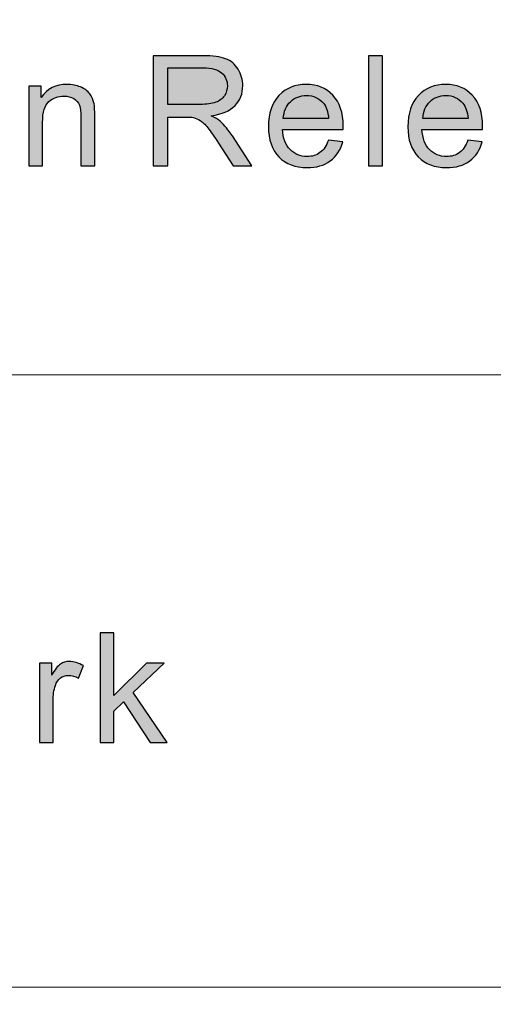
# Model space of a CAD drawing. Header units: millimetres. Extents: x -296 to 295, y -209 to 209.
# Tile 102 of 140: x 99.41 to 107.02, y -197.34 to -181.54. Entities that reach past the tile are written whole.
import ezdxf

# ---------------------------------------------------------------- set-up
doc = ezdxf.new("R2010")
doc.units = ezdxf.units.MM
doc.header["$MEASUREMENT"] = 0
doc.layers.add('layer 1', color=7, linetype='Continuous')

msp = doc.modelspace()

# ---------------------------------------------------------------- hatches: boundary and pattern name
at = {"layer": 'layer 1'}
h = msp.add_hatch(color=250, dxfattribs=at)
edge = h.paths.add_edge_path()
edge.add_spline(control_points=[(101.5543, -183.8883), (101.5543, -183.8883), (101.5543, -182.1202), (101.5543, -182.1202), (101.5543, -182.1202), (102.3531, -182.1202), (102.3531, -182.1202), (102.5137, -182.1202), (102.6358, -182.1363), (102.7193, -182.168), (102.8028, -182.1996), (102.8695, -182.2556), (102.9194, -182.3359), (102.9694, -182.4161), (102.9941, -182.505), (102.9941, -182.6022), (102.9941, -182.7277), (102.9525, -182.8335), (102.87, -182.9195), (102.7873, -183.0055), (102.6598, -183.0598), (102.4869, -183.0833), (102.5502, -183.1129), (102.5981, -183.1425), (102.6308, -183.1714), (102.7005, -183.2339), (102.7663, -183.3125), (102.828, -183.4068), (102.828, -183.4068), (103.1397, -183.8883), (103.1397, -183.8883), (103.1397, -183.8883), (102.8418, -183.8883), (102.8418, -183.8883), (102.8418, -183.8883), (102.6035, -183.5204), (102.6035, -183.5204), (102.5343, -183.4138), (102.4768, -183.3327), (102.432, -183.2763), (102.3866, -183.2199), (102.3463, -183.1808), (102.3106, -183.1582), (102.2755, -183.136), (102.239, -183.1203), (102.202, -183.1113), (102.1752, -183.1059), (102.1311, -183.103), (102.0695, -183.103), (102.0695, -183.103), (101.7934, -183.103), (101.7934, -183.103), (101.7934, -183.103), (101.7934, -183.8883), (101.7934, -183.8883), (101.7934, -183.8883), (101.5543, -183.8883), (101.5543, -183.8883)], knot_values=[0, 0, 0, 0, 0.0526316, 0.0526316, 0.0526316, 0.1052632, 0.1052632, 0.1052632, 0.1578947, 0.1578947, 0.1578947, 0.2105263, 0.2105263, 0.2105263, 0.2631579, 0.2631579, 0.2631579, 0.3157895, 0.3157895, 0.3157895, 0.3684211, 0.3684211, 0.3684211, 0.4210526, 0.4210526, 0.4210526, 0.4736842, 0.4736842, 0.4736842, 0.5263158, 0.5263158, 0.5263158, 0.5789474, 0.5789474, 0.5789474, 0.6315789, 0.6315789, 0.6315789, 0.6842105, 0.6842105, 0.6842105, 0.7368421, 0.7368421, 0.7368421, 0.7894737, 0.7894737, 0.7894737, 0.8421053, 0.8421053, 0.8421053, 0.8947368, 0.8947368, 0.8947368, 0.9473684, 0.9473684, 0.9473684, 1, 1, 1, 1], degree=3, periodic=1)
h = msp.add_hatch(color=250, dxfattribs=at)
edge = h.paths.add_edge_path()
edge.add_spline(control_points=[(105.014, -183.8883), (105.014, -183.8883), (105.014, -182.1202), (105.014, -182.1202), (105.014, -182.1202), (105.2355, -182.1202), (105.2355, -182.1202), (105.2355, -182.1202), (105.2355, -183.8883), (105.2355, -183.8883), (105.2355, -183.8883), (105.014, -183.8883), (105.014, -183.8883)], knot_values=[0, 0, 0, 0, 0.25, 0.25, 0.25, 0.5, 0.5, 0.5, 0.75, 0.75, 0.75, 1, 1, 1, 1], degree=3, periodic=1)
h = msp.add_hatch(color=250, dxfattribs=at)
edge = h.paths.add_edge_path()
edge.add_spline(control_points=[(101.7934, -182.9005), (101.7934, -182.9005), (102.3052, -182.9005), (102.3052, -182.9005), (102.4143, -182.9005), (102.499, -182.8894), (102.5603, -182.8672), (102.6216, -182.8454), (102.6681, -182.81), (102.6996, -182.761), (102.7314, -182.7125), (102.7474, -182.6598), (102.7474, -182.6026), (102.7474, -182.519), (102.7168, -182.4499), (102.6551, -182.396), (102.5934, -182.342), (102.4961, -182.3153), (102.3631, -182.3153), (102.3631, -182.3153), (101.7934, -182.3153), (101.7934, -182.3153), (101.7934, -182.3153), (101.7934, -182.9005), (101.7934, -182.9005)], knot_values=[0, 0, 0, 0, 0.125, 0.125, 0.125, 0.25, 0.25, 0.25, 0.375, 0.375, 0.375, 0.5, 0.5, 0.5, 0.625, 0.625, 0.625, 0.75, 0.75, 0.75, 0.875, 0.875, 0.875, 1, 1, 1, 1], degree=3, periodic=1)
h = msp.add_hatch(color=250, dxfattribs=at)
edge = h.paths.add_edge_path()
edge.add_spline(control_points=[(99.5577, -183.8883), (99.5577, -183.8883), (99.5577, -182.6067), (99.5577, -182.6067), (99.5577, -182.6067), (99.7566, -182.6067), (99.7566, -182.6067), (99.7566, -182.6067), (99.7566, -182.7886), (99.7566, -182.7886), (99.8522, -182.6491), (99.9907, -182.5795), (100.1715, -182.5795), (100.2504, -182.5795), (100.3226, -182.5935), (100.3884, -182.6211), (100.4543, -182.6487), (100.5038, -182.6853), (100.5365, -182.7302), (100.5693, -182.775), (100.5923, -182.8285), (100.6054, -182.8903), (100.6133, -182.9306), (100.6175, -183.001), (100.6175, -183.1014), (100.6175, -183.1014), (100.6175, -183.8883), (100.6175, -183.8883), (100.6175, -183.8883), (100.396, -183.8883), (100.396, -183.8883), (100.396, -183.8883), (100.396, -183.1096), (100.396, -183.1096), (100.396, -183.0211), (100.3876, -182.9549), (100.3704, -182.9112), (100.3532, -182.8676), (100.3226, -182.8326), (100.2789, -182.8063), (100.2353, -182.7804), (100.1836, -182.7672), (100.1249, -182.7672), (100.0309, -182.7672), (99.95, -182.7964), (99.8816, -182.8553), (99.8132, -182.9137), (99.7793, -183.0252), (99.7793, -183.189), (99.7793, -183.189), (99.7793, -183.8883), (99.7793, -183.8883), (99.7793, -183.8883), (99.5577, -183.8883), (99.5577, -183.8883)], knot_values=[0, 0, 0, 0, 0.0555556, 0.0555556, 0.0555556, 0.1111111, 0.1111111, 0.1111111, 0.1666667, 0.1666667, 0.1666667, 0.2222222, 0.2222222, 0.2222222, 0.2777778, 0.2777778, 0.2777778, 0.3333333, 0.3333333, 0.3333333, 0.3888889, 0.3888889, 0.3888889, 0.4444444, 0.4444444, 0.4444444, 0.5, 0.5, 0.5, 0.5555556, 0.5555556, 0.5555556, 0.6111111, 0.6111111, 0.6111111, 0.6666667, 0.6666667, 0.6666667, 0.7222222, 0.7222222, 0.7222222, 0.7777778, 0.7777778, 0.7777778, 0.8333333, 0.8333333, 0.8333333, 0.8888889, 0.8888889, 0.8888889, 0.9444444, 0.9444444, 0.9444444, 1, 1, 1, 1], degree=3, periodic=1)
h = msp.add_hatch(color=250, dxfattribs=at)
edge = h.paths.add_edge_path()
edge.add_spline(control_points=[(104.3703, -183.4734), (104.3703, -183.4734), (104.5994, -183.5031), (104.5994, -183.5031), (104.5638, -183.6335), (104.497, -183.7352), (104.3997, -183.8072), (104.3024, -183.8792), (104.1782, -183.9155), (104.0268, -183.9155), (103.8362, -183.9155), (103.6853, -183.8578), (103.5736, -183.7426), (103.462, -183.6278), (103.4063, -183.466), (103.4063, -183.2582), (103.4063, -183.0434), (103.4624, -182.8763), (103.5753, -182.7577), (103.6881, -182.6388), (103.8346, -182.5795), (104.0145, -182.5795), (104.1886, -182.5795), (104.3309, -182.6375), (104.4412, -182.754), (104.5515, -182.8705), (104.607, -183.0343), (104.607, -183.2454), (104.607, -183.2582), (104.6066, -183.2775), (104.6057, -183.3031), (104.6057, -183.3031), (103.6328, -183.3031), (103.6328, -183.3031), (103.6411, -183.4434), (103.6815, -183.5512), (103.7545, -183.6257), (103.8271, -183.7002), (103.9181, -183.7377), (104.0268, -183.7377), (104.1077, -183.7377), (104.1769, -183.7167), (104.234, -183.6747), (104.2915, -183.6327), (104.3367, -183.5656), (104.3703, -183.4734)], knot_values=[0, 0, 0, 0, 0.0666667, 0.0666667, 0.0666667, 0.1333333, 0.1333333, 0.1333333, 0.2, 0.2, 0.2, 0.2666667, 0.2666667, 0.2666667, 0.3333333, 0.3333333, 0.3333333, 0.4, 0.4, 0.4, 0.4666667, 0.4666667, 0.4666667, 0.5333333, 0.5333333, 0.5333333, 0.6, 0.6, 0.6, 0.6666667, 0.6666667, 0.6666667, 0.7333333, 0.7333333, 0.7333333, 0.8, 0.8, 0.8, 0.8666667, 0.8666667, 0.8666667, 0.9333333, 0.9333333, 0.9333333, 1, 1, 1, 1], degree=3, periodic=1)
h = msp.add_hatch(color=250, dxfattribs=at)
edge = h.paths.add_edge_path()
edge.add_spline(control_points=[(106.6092, -183.4734), (106.6092, -183.4734), (106.8384, -183.5031), (106.8384, -183.5031), (106.8027, -183.6335), (106.7359, -183.7352), (106.6387, -183.8072), (106.5413, -183.8792), (106.4172, -183.9155), (106.2657, -183.9155), (106.0752, -183.9155), (105.9242, -183.8578), (105.8126, -183.7426), (105.701, -183.6278), (105.6452, -183.466), (105.6452, -183.2582), (105.6452, -183.0434), (105.7014, -182.8763), (105.8142, -182.7577), (105.9271, -182.6388), (106.0735, -182.5795), (106.2535, -182.5795), (106.4276, -182.5795), (106.5699, -182.6375), (106.6802, -182.754), (106.7905, -182.8705), (106.8459, -183.0343), (106.8459, -183.2454), (106.8459, -183.2582), (106.8455, -183.2775), (106.8446, -183.3031), (106.8446, -183.3031), (105.8717, -183.3031), (105.8717, -183.3031), (105.8801, -183.4434), (105.9204, -183.5512), (105.9934, -183.6257), (106.066, -183.7002), (106.157, -183.7377), (106.2657, -183.7377), (106.3466, -183.7377), (106.4158, -183.7167), (106.4729, -183.6747), (106.5304, -183.6327), (106.5757, -183.5656), (106.6092, -183.4734)], knot_values=[0, 0, 0, 0, 0.0666667, 0.0666667, 0.0666667, 0.1333333, 0.1333333, 0.1333333, 0.2, 0.2, 0.2, 0.2666667, 0.2666667, 0.2666667, 0.3333333, 0.3333333, 0.3333333, 0.4, 0.4, 0.4, 0.4666667, 0.4666667, 0.4666667, 0.5333333, 0.5333333, 0.5333333, 0.6, 0.6, 0.6, 0.6666667, 0.6666667, 0.6666667, 0.7333333, 0.7333333, 0.7333333, 0.8, 0.8, 0.8, 0.8666667, 0.8666667, 0.8666667, 0.9333333, 0.9333333, 0.9333333, 1, 1, 1, 1], degree=3, periodic=1)
h = msp.add_hatch(color=250, dxfattribs=at)
edge = h.paths.add_edge_path()
edge.add_spline(control_points=[(103.6454, -183.1253), (103.6454, -183.1253), (104.3728, -183.1253), (104.3728, -183.1253), (104.3632, -183.0174), (104.3351, -182.9368), (104.2893, -182.8828), (104.2193, -182.7993), (104.1279, -182.7573), (104.0158, -182.7573), (103.9143, -182.7573), (103.8291, -182.7907), (103.7599, -182.8573), (103.6911, -182.924), (103.653, -183.0133), (103.6454, -183.1253)], knot_values=[0, 0, 0, 0, 0.2, 0.2, 0.2, 0.4, 0.4, 0.4, 0.6, 0.6, 0.6, 0.8, 0.8, 0.8, 1, 1, 1, 1], degree=3, periodic=1)
h = msp.add_hatch(color=250, dxfattribs=at)
edge = h.paths.add_edge_path()
edge.add_spline(control_points=[(105.8843, -183.1253), (105.8843, -183.1253), (106.6118, -183.1253), (106.6118, -183.1253), (106.6022, -183.0174), (106.574, -182.9368), (106.5283, -182.8828), (106.4582, -182.7993), (106.3668, -182.7573), (106.2548, -182.7573), (106.1533, -182.7573), (106.068, -182.7907), (105.9988, -182.8573), (105.93, -182.924), (105.8919, -183.0133), (105.8843, -183.1253)], knot_values=[0, 0, 0, 0, 0.2, 0.2, 0.2, 0.4, 0.4, 0.4, 0.6, 0.6, 0.6, 0.8, 0.8, 0.8, 1, 1, 1, 1], degree=3, periodic=1)
h = msp.add_hatch(color=250, dxfattribs=at)
edge = h.paths.add_edge_path()
edge.add_spline(control_points=[(100.7042, -193.1395), (100.7042, -193.1395), (100.7042, -191.3802), (100.7042, -191.3802), (100.7042, -191.3802), (100.9245, -191.3802), (100.9245, -191.3802), (100.9245, -191.3802), (100.9245, -192.3823), (100.9245, -192.3823), (100.9245, -192.3823), (101.4455, -191.8643), (101.4455, -191.8643), (101.4455, -191.8643), (101.7303, -191.8643), (101.7303, -191.8643), (101.7303, -191.8643), (101.2343, -192.3381), (101.2343, -192.3381), (101.2343, -192.3381), (101.7803, -193.1395), (101.7803, -193.1395), (101.7803, -193.1395), (101.509, -193.1395), (101.509, -193.1395), (101.509, -193.1395), (101.0774, -192.488), (101.0774, -192.488), (101.0774, -192.488), (100.9245, -192.6337), (100.9245, -192.6337), (100.9245, -192.6337), (100.9245, -193.1395), (100.9245, -193.1395), (100.9245, -193.1395), (100.7042, -193.1395), (100.7042, -193.1395)], knot_values=[0, 0, 0, 0, 0.0833333, 0.0833333, 0.0833333, 0.1666667, 0.1666667, 0.1666667, 0.25, 0.25, 0.25, 0.3333333, 0.3333333, 0.3333333, 0.4166667, 0.4166667, 0.4166667, 0.5, 0.5, 0.5, 0.5833333, 0.5833333, 0.5833333, 0.6666667, 0.6666667, 0.6666667, 0.75, 0.75, 0.75, 0.8333333, 0.8333333, 0.8333333, 0.9166667, 0.9166667, 0.9166667, 1, 1, 1, 1], degree=3, periodic=1)
h = msp.add_hatch(color=250, dxfattribs=at)
edge = h.paths.add_edge_path()
edge.add_spline(control_points=[(99.7276, -193.1395), (99.7276, -193.1395), (99.7276, -191.8643), (99.7276, -191.8643), (99.7276, -191.8643), (99.9255, -191.8643), (99.9255, -191.8643), (99.9255, -191.8643), (99.9255, -192.0596), (99.9255, -192.0596), (99.976, -191.9691), (100.0227, -191.9093), (100.0657, -191.8806), (100.1087, -191.8516), (100.1559, -191.8372), (100.2072, -191.8372), (100.2815, -191.8372), (100.3572, -191.8602), (100.4339, -191.9056), (100.4339, -191.9056), (100.3554, -192.1051), (100.3554, -192.1051), (100.302, -192.0756), (100.2486, -192.0608), (100.1952, -192.0608), (100.1472, -192.0608), (100.1042, -192.0752), (100.0661, -192.1034), (100.0282, -192.1317), (100.001, -192.171), (99.9848, -192.2214), (99.9601, -192.2979), (99.948, -192.3819), (99.948, -192.4732), (99.948, -192.4732), (99.948, -193.1395), (99.948, -193.1395), (99.948, -193.1395), (99.7276, -193.1395), (99.7276, -193.1395)], knot_values=[0, 0, 0, 0, 0.0769231, 0.0769231, 0.0769231, 0.1538462, 0.1538462, 0.1538462, 0.2307692, 0.2307692, 0.2307692, 0.3076923, 0.3076923, 0.3076923, 0.3846154, 0.3846154, 0.3846154, 0.4615385, 0.4615385, 0.4615385, 0.5384615, 0.5384615, 0.5384615, 0.6153846, 0.6153846, 0.6153846, 0.6923077, 0.6923077, 0.6923077, 0.7692308, 0.7692308, 0.7692308, 0.8461538, 0.8461538, 0.8461538, 0.9230769, 0.9230769, 0.9230769, 1, 1, 1, 1], degree=3, periodic=1)

# ---------------------------------------------------------------- linework, layer by layer
at = {"layer": 'layer 1', "color": 1, "lineweight": 0}
msp.add_open_spline([(295.3283, 209.2747), (295.3283, 209.2747), (295.3283, -208.9236), (295.3283, -208.9236), (295.3283, -208.9236), (-296.1944, -208.9236), (-296.1944, -208.9236), (-296.1944, -208.9236), (-296.1944, 209.2747), (-296.1944, 209.2747), (-296.1944, 209.2747), (295.3283, 209.2747), (295.3283, 209.2747)], degree=3, knots=[0, 0, 0, 0, 0.25, 0.25, 0.25, 0.5, 0.5, 0.5, 0.75, 0.75, 0.75, 1, 1, 1, 1], dxfattribs=at)
at = {"layer": 'layer 1', "color": 5, "lineweight": 0}
msp.add_open_spline([(-281.2487, 194.7284), (-281.2487, 194.7284), (-281.2487, -197.0649), (-281.2487, -197.0649), (-281.2487, -197.0649), (283.3586, -197.0649), (283.3586, -197.0649)], degree=3, knots=[0, 0, 0, 0, 0.5, 0.5, 0.5, 1, 1, 1, 1], dxfattribs=at)
at = {"layer": 'layer 1', "color": 250}
for points, knots in [([(101.5543, -183.8883), (101.5543, -183.8883), (101.5543, -182.1202), (101.5543, -182.1202), (101.5543, -182.1202), (102.3531, -182.1202), (102.3531, -182.1202), (102.5137, -182.1202), (102.6358, -182.1363), (102.7193, -182.168), (102.8028, -182.1996), (102.8695, -182.2556), (102.9194, -182.3359), (102.9694, -182.4161), (102.9941, -182.505), (102.9941, -182.6022), (102.9941, -182.7277), (102.9525, -182.8335), (102.87, -182.9195), (102.7873, -183.0055), (102.6598, -183.0598), (102.4869, -183.0833), (102.5502, -183.1129), (102.5981, -183.1425), (102.6308, -183.1714), (102.7005, -183.2339), (102.7663, -183.3125), (102.828, -183.4068), (102.828, -183.4068), (103.1397, -183.8883), (103.1397, -183.8883), (103.1397, -183.8883), (102.8418, -183.8883), (102.8418, -183.8883), (102.8418, -183.8883), (102.6035, -183.5204), (102.6035, -183.5204), (102.5343, -183.4138), (102.4768, -183.3327), (102.432, -183.2763), (102.3866, -183.2199), (102.3463, -183.1808), (102.3106, -183.1582), (102.2755, -183.136), (102.239, -183.1203), (102.202, -183.1113), (102.1752, -183.1059), (102.1311, -183.103), (102.0695, -183.103), (102.0695, -183.103), (101.7934, -183.103), (101.7934, -183.103), (101.7934, -183.103), (101.7934, -183.8883), (101.7934, -183.8883), (101.7934, -183.8883), (101.5543, -183.8883), (101.5543, -183.8883)], [0, 0, 0, 0, 0.0526316, 0.0526316, 0.0526316, 0.1052632, 0.1052632, 0.1052632, 0.1578947, 0.1578947, 0.1578947, 0.2105263, 0.2105263, 0.2105263, 0.2631579, 0.2631579, 0.2631579, 0.3157895, 0.3157895, 0.3157895, 0.3684211, 0.3684211, 0.3684211, 0.4210526, 0.4210526, 0.4210526, 0.4736842, 0.4736842, 0.4736842, 0.5263158, 0.5263158, 0.5263158, 0.5789474, 0.5789474, 0.5789474, 0.6315789, 0.6315789, 0.6315789, 0.6842105, 0.6842105, 0.6842105, 0.7368421, 0.7368421, 0.7368421, 0.7894737, 0.7894737, 0.7894737, 0.8421053, 0.8421053, 0.8421053, 0.8947368, 0.8947368, 0.8947368, 0.9473684, 0.9473684, 0.9473684, 1, 1, 1, 1]), ([(105.014, -183.8883), (105.014, -183.8883), (105.014, -182.1202), (105.014, -182.1202), (105.014, -182.1202), (105.2355, -182.1202), (105.2355, -182.1202), (105.2355, -182.1202), (105.2355, -183.8883), (105.2355, -183.8883), (105.2355, -183.8883), (105.014, -183.8883), (105.014, -183.8883)], [0, 0, 0, 0, 0.25, 0.25, 0.25, 0.5, 0.5, 0.5, 0.75, 0.75, 0.75, 1, 1, 1, 1]), ([(101.7934, -182.9005), (101.7934, -182.9005), (102.3052, -182.9005), (102.3052, -182.9005), (102.4143, -182.9005), (102.499, -182.8894), (102.5603, -182.8672), (102.6216, -182.8454), (102.6681, -182.81), (102.6996, -182.761), (102.7314, -182.7125), (102.7474, -182.6598), (102.7474, -182.6026), (102.7474, -182.519), (102.7168, -182.4499), (102.6551, -182.396), (102.5934, -182.342), (102.4961, -182.3153), (102.3631, -182.3153), (102.3631, -182.3153), (101.7934, -182.3153), (101.7934, -182.3153), (101.7934, -182.3153), (101.7934, -182.9005), (101.7934, -182.9005)], [0, 0, 0, 0, 0.125, 0.125, 0.125, 0.25, 0.25, 0.25, 0.375, 0.375, 0.375, 0.5, 0.5, 0.5, 0.625, 0.625, 0.625, 0.75, 0.75, 0.75, 0.875, 0.875, 0.875, 1, 1, 1, 1]), ([(99.5577, -183.8883), (99.5577, -183.8883), (99.5577, -182.6067), (99.5577, -182.6067), (99.5577, -182.6067), (99.7566, -182.6067), (99.7566, -182.6067), (99.7566, -182.6067), (99.7566, -182.7886), (99.7566, -182.7886), (99.8522, -182.6491), (99.9907, -182.5795), (100.1715, -182.5795), (100.2504, -182.5795), (100.3226, -182.5935), (100.3884, -182.6211), (100.4543, -182.6487), (100.5038, -182.6853), (100.5365, -182.7302), (100.5693, -182.775), (100.5923, -182.8285), (100.6054, -182.8903), (100.6133, -182.9306), (100.6175, -183.001), (100.6175, -183.1014), (100.6175, -183.1014), (100.6175, -183.8883), (100.6175, -183.8883), (100.6175, -183.8883), (100.396, -183.8883), (100.396, -183.8883), (100.396, -183.8883), (100.396, -183.1096), (100.396, -183.1096), (100.396, -183.0211), (100.3876, -182.9549), (100.3704, -182.9112), (100.3532, -182.8676), (100.3226, -182.8326), (100.2789, -182.8063), (100.2353, -182.7804), (100.1836, -182.7672), (100.1249, -182.7672), (100.0309, -182.7672), (99.95, -182.7964), (99.8816, -182.8553), (99.8132, -182.9137), (99.7793, -183.0252), (99.7793, -183.189), (99.7793, -183.189), (99.7793, -183.8883), (99.7793, -183.8883), (99.7793, -183.8883), (99.5577, -183.8883), (99.5577, -183.8883)], [0, 0, 0, 0, 0.0555556, 0.0555556, 0.0555556, 0.1111111, 0.1111111, 0.1111111, 0.1666667, 0.1666667, 0.1666667, 0.2222222, 0.2222222, 0.2222222, 0.2777778, 0.2777778, 0.2777778, 0.3333333, 0.3333333, 0.3333333, 0.3888889, 0.3888889, 0.3888889, 0.4444444, 0.4444444, 0.4444444, 0.5, 0.5, 0.5, 0.5555556, 0.5555556, 0.5555556, 0.6111111, 0.6111111, 0.6111111, 0.6666667, 0.6666667, 0.6666667, 0.7222222, 0.7222222, 0.7222222, 0.7777778, 0.7777778, 0.7777778, 0.8333333, 0.8333333, 0.8333333, 0.8888889, 0.8888889, 0.8888889, 0.9444444, 0.9444444, 0.9444444, 1, 1, 1, 1]), ([(104.3703, -183.4734), (104.3703, -183.4734), (104.5994, -183.5031), (104.5994, -183.5031), (104.5638, -183.6335), (104.497, -183.7352), (104.3997, -183.8072), (104.3024, -183.8792), (104.1782, -183.9155), (104.0268, -183.9155), (103.8362, -183.9155), (103.6853, -183.8578), (103.5736, -183.7426), (103.462, -183.6278), (103.4063, -183.466), (103.4063, -183.2582), (103.4063, -183.0434), (103.4624, -182.8763), (103.5753, -182.7577), (103.6881, -182.6388), (103.8346, -182.5795), (104.0145, -182.5795), (104.1886, -182.5795), (104.3309, -182.6375), (104.4412, -182.754), (104.5515, -182.8705), (104.607, -183.0343), (104.607, -183.2454), (104.607, -183.2582), (104.6066, -183.2775), (104.6057, -183.3031), (104.6057, -183.3031), (103.6328, -183.3031), (103.6328, -183.3031), (103.6411, -183.4434), (103.6815, -183.5512), (103.7545, -183.6257), (103.8271, -183.7002), (103.9181, -183.7377), (104.0268, -183.7377), (104.1077, -183.7377), (104.1769, -183.7167), (104.234, -183.6747), (104.2915, -183.6327), (104.3367, -183.5656), (104.3703, -183.4734)], [0, 0, 0, 0, 0.0666667, 0.0666667, 0.0666667, 0.1333333, 0.1333333, 0.1333333, 0.2, 0.2, 0.2, 0.2666667, 0.2666667, 0.2666667, 0.3333333, 0.3333333, 0.3333333, 0.4, 0.4, 0.4, 0.4666667, 0.4666667, 0.4666667, 0.5333333, 0.5333333, 0.5333333, 0.6, 0.6, 0.6, 0.6666667, 0.6666667, 0.6666667, 0.7333333, 0.7333333, 0.7333333, 0.8, 0.8, 0.8, 0.8666667, 0.8666667, 0.8666667, 0.9333333, 0.9333333, 0.9333333, 1, 1, 1, 1]), ([(106.6092, -183.4734), (106.6092, -183.4734), (106.8384, -183.5031), (106.8384, -183.5031), (106.8027, -183.6335), (106.7359, -183.7352), (106.6387, -183.8072), (106.5413, -183.8792), (106.4172, -183.9155), (106.2657, -183.9155), (106.0752, -183.9155), (105.9242, -183.8578), (105.8126, -183.7426), (105.701, -183.6278), (105.6452, -183.466), (105.6452, -183.2582), (105.6452, -183.0434), (105.7014, -182.8763), (105.8142, -182.7577), (105.9271, -182.6388), (106.0735, -182.5795), (106.2535, -182.5795), (106.4276, -182.5795), (106.5699, -182.6375), (106.6802, -182.754), (106.7905, -182.8705), (106.8459, -183.0343), (106.8459, -183.2454), (106.8459, -183.2582), (106.8455, -183.2775), (106.8446, -183.3031), (106.8446, -183.3031), (105.8717, -183.3031), (105.8717, -183.3031), (105.8801, -183.4434), (105.9204, -183.5512), (105.9934, -183.6257), (106.066, -183.7002), (106.157, -183.7377), (106.2657, -183.7377), (106.3466, -183.7377), (106.4158, -183.7167), (106.4729, -183.6747), (106.5304, -183.6327), (106.5757, -183.5656), (106.6092, -183.4734)], [0, 0, 0, 0, 0.0666667, 0.0666667, 0.0666667, 0.1333333, 0.1333333, 0.1333333, 0.2, 0.2, 0.2, 0.2666667, 0.2666667, 0.2666667, 0.3333333, 0.3333333, 0.3333333, 0.4, 0.4, 0.4, 0.4666667, 0.4666667, 0.4666667, 0.5333333, 0.5333333, 0.5333333, 0.6, 0.6, 0.6, 0.6666667, 0.6666667, 0.6666667, 0.7333333, 0.7333333, 0.7333333, 0.8, 0.8, 0.8, 0.8666667, 0.8666667, 0.8666667, 0.9333333, 0.9333333, 0.9333333, 1, 1, 1, 1]), ([(103.6454, -183.1253), (103.6454, -183.1253), (104.3728, -183.1253), (104.3728, -183.1253), (104.3632, -183.0174), (104.3351, -182.9368), (104.2893, -182.8828), (104.2193, -182.7993), (104.1279, -182.7573), (104.0158, -182.7573), (103.9143, -182.7573), (103.8291, -182.7907), (103.7599, -182.8573), (103.6911, -182.924), (103.653, -183.0133), (103.6454, -183.1253)], [0, 0, 0, 0, 0.2, 0.2, 0.2, 0.4, 0.4, 0.4, 0.6, 0.6, 0.6, 0.8, 0.8, 0.8, 1, 1, 1, 1]), ([(105.8843, -183.1253), (105.8843, -183.1253), (106.6118, -183.1253), (106.6118, -183.1253), (106.6022, -183.0174), (106.574, -182.9368), (106.5283, -182.8828), (106.4582, -182.7993), (106.3668, -182.7573), (106.2548, -182.7573), (106.1533, -182.7573), (106.068, -182.7907), (105.9988, -182.8573), (105.93, -182.924), (105.8919, -183.0133), (105.8843, -183.1253)], [0, 0, 0, 0, 0.2, 0.2, 0.2, 0.4, 0.4, 0.4, 0.6, 0.6, 0.6, 0.8, 0.8, 0.8, 1, 1, 1, 1]), ([(100.7042, -193.1395), (100.7042, -193.1395), (100.7042, -191.3802), (100.7042, -191.3802), (100.7042, -191.3802), (100.9245, -191.3802), (100.9245, -191.3802), (100.9245, -191.3802), (100.9245, -192.3823), (100.9245, -192.3823), (100.9245, -192.3823), (101.4455, -191.8643), (101.4455, -191.8643), (101.4455, -191.8643), (101.7303, -191.8643), (101.7303, -191.8643), (101.7303, -191.8643), (101.2343, -192.3381), (101.2343, -192.3381), (101.2343, -192.3381), (101.7803, -193.1395), (101.7803, -193.1395), (101.7803, -193.1395), (101.509, -193.1395), (101.509, -193.1395), (101.509, -193.1395), (101.0774, -192.488), (101.0774, -192.488), (101.0774, -192.488), (100.9245, -192.6337), (100.9245, -192.6337), (100.9245, -192.6337), (100.9245, -193.1395), (100.9245, -193.1395), (100.9245, -193.1395), (100.7042, -193.1395), (100.7042, -193.1395)], [0, 0, 0, 0, 0.0833333, 0.0833333, 0.0833333, 0.1666667, 0.1666667, 0.1666667, 0.25, 0.25, 0.25, 0.3333333, 0.3333333, 0.3333333, 0.4166667, 0.4166667, 0.4166667, 0.5, 0.5, 0.5, 0.5833333, 0.5833333, 0.5833333, 0.6666667, 0.6666667, 0.6666667, 0.75, 0.75, 0.75, 0.8333333, 0.8333333, 0.8333333, 0.9166667, 0.9166667, 0.9166667, 1, 1, 1, 1]), ([(99.7276, -193.1395), (99.7276, -193.1395), (99.7276, -191.8643), (99.7276, -191.8643), (99.7276, -191.8643), (99.9255, -191.8643), (99.9255, -191.8643), (99.9255, -191.8643), (99.9255, -192.0596), (99.9255, -192.0596), (99.976, -191.9691), (100.0227, -191.9093), (100.0657, -191.8806), (100.1087, -191.8516), (100.1559, -191.8372), (100.2072, -191.8372), (100.2815, -191.8372), (100.3572, -191.8602), (100.4339, -191.9056), (100.4339, -191.9056), (100.3554, -192.1051), (100.3554, -192.1051), (100.302, -192.0756), (100.2486, -192.0608), (100.1952, -192.0608), (100.1472, -192.0608), (100.1042, -192.0752), (100.0661, -192.1034), (100.0282, -192.1317), (100.001, -192.171), (99.9848, -192.2214), (99.9601, -192.2979), (99.948, -192.3819), (99.948, -192.4732), (99.948, -192.4732), (99.948, -193.1395), (99.948, -193.1395), (99.948, -193.1395), (99.7276, -193.1395), (99.7276, -193.1395)], [0, 0, 0, 0, 0.0769231, 0.0769231, 0.0769231, 0.1538462, 0.1538462, 0.1538462, 0.2307692, 0.2307692, 0.2307692, 0.3076923, 0.3076923, 0.3076923, 0.3846154, 0.3846154, 0.3846154, 0.4615385, 0.4615385, 0.4615385, 0.5384615, 0.5384615, 0.5384615, 0.6153846, 0.6153846, 0.6153846, 0.6923077, 0.6923077, 0.6923077, 0.7692308, 0.7692308, 0.7692308, 0.8461538, 0.8461538, 0.8461538, 0.9230769, 0.9230769, 0.9230769, 1, 1, 1, 1])]:
    msp.add_open_spline(points, degree=3, knots=knots, dxfattribs=at)
at = {"layer": 'layer 1', "color": 5, "lineweight": 0}
msp.add_open_spline([(85.6856, -187.2376), (85.6856, -187.2376), (191.9976, -187.2376), (191.9976, -187.2376)], degree=3, dxfattribs=at)

doc.saveas('drawing.dxf')
